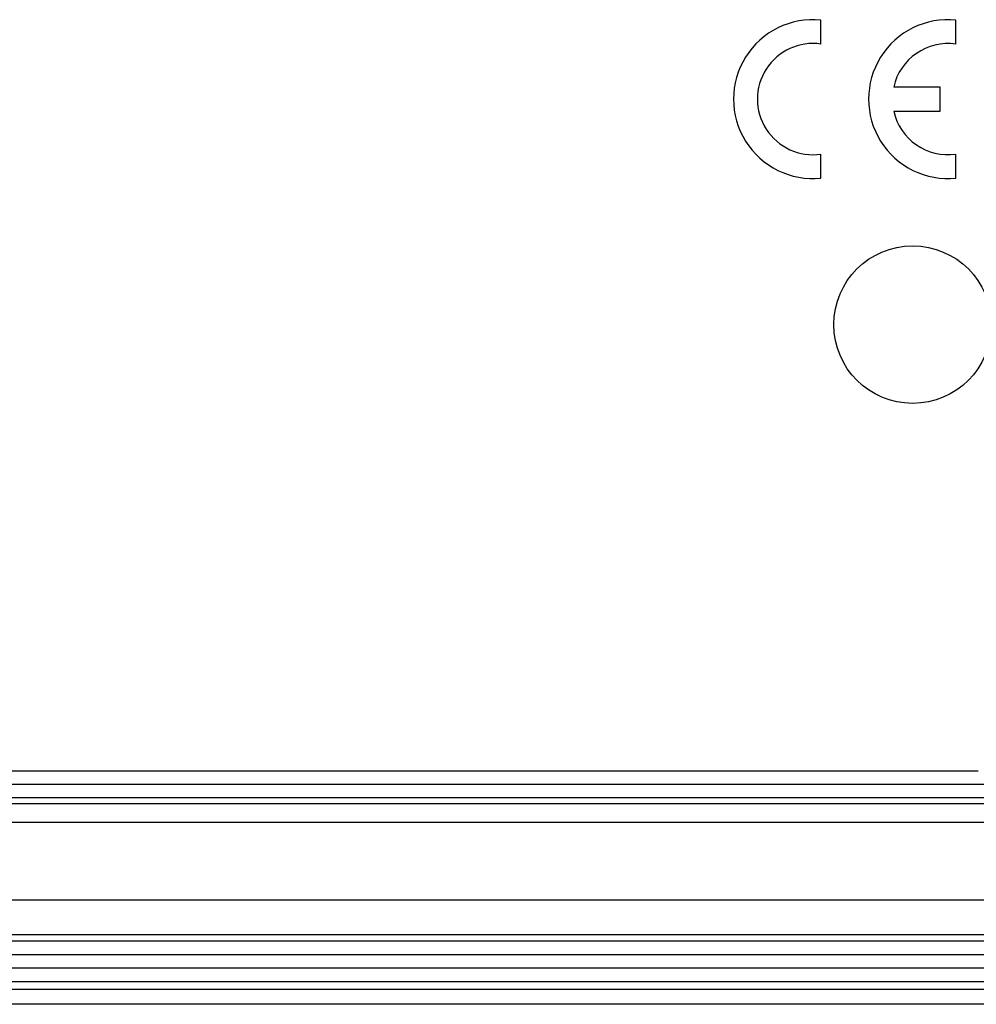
# Model space of a CAD drawing. Header units: millimetres. Extents: x -850 to -69, y -238 to 499.
# Tile 47 of 53: x -180 to -144, y 93 to 130. Entities that reach past the tile are written whole.
import ezdxf

# ---------------------------------------------------------------- set-up
doc = ezdxf.new("R2010")
doc.units = ezdxf.units.MM

msp = doc.modelspace()

# ---------------------------------------------------------------- linework, layer by layer
at = {"color": 7, "linetype": 'Continuous', "lineweight": 25}
for p, q in [((-149.749, 129.318), (-149.749, 130.232)), ((-144.606, 129.318), (-144.606, 130.232)), ((-145.211, 127.676), (-146.977, 127.676)), ((-145.211, 126.768), (-145.211, 127.676)), ((-146.977, 126.768), (-145.211, 126.768)), ((-149.749, 124.212), (-149.749, 125.126)), ((-144.606, 124.212), (-144.606, 125.126)), ((-216.756, 101.632), (-143.756, 101.632)), ((-130.589, 101.119), (-229.923, 101.119)), ((-229.923, 100.619), (-130.589, 100.619)), ((-227.847, 100.395), (-132.666, 100.395)), ((-132.6, 99.671), (-227.912, 99.671)), ((-227.913, 96.728), (-132.6, 96.728)), ((-132.666, 95.393), (-227.847, 95.393)), ((-130.589, 95.145), (-229.923, 95.145)), ((-229.923, 94.645), (-130.589, 94.645)), ((-130.589, 94.119), (-229.923, 94.119)), ((-229.923, 93.619), (-130.589, 93.619)), ((-227.847, 93.327), (-132.666, 93.327)), ((-132.6, 92.744), (-227.912, 92.744))]:
    msp.add_line(p, q, dxfattribs=at)
msp.add_circle((-146.256, 118.632), 3, dxfattribs=at)
for centre, radius, start, end in [((-150.051, 127.222), 3.025, 84.2608, 275.7392), ((-144.909, 127.222), 3.025, 84.2608, 275.7392), ((-150.051, 127.222), 2.118, 81.7868, 278.2132), ((-144.909, 127.222), 2.118, 81.7868, 167.6264), ((-144.909, 127.222), 2.118, 192.3736, 278.2132)]:
    msp.add_arc(centre, radius, start, end, dxfattribs=at)

doc.saveas('drawing.dxf')
